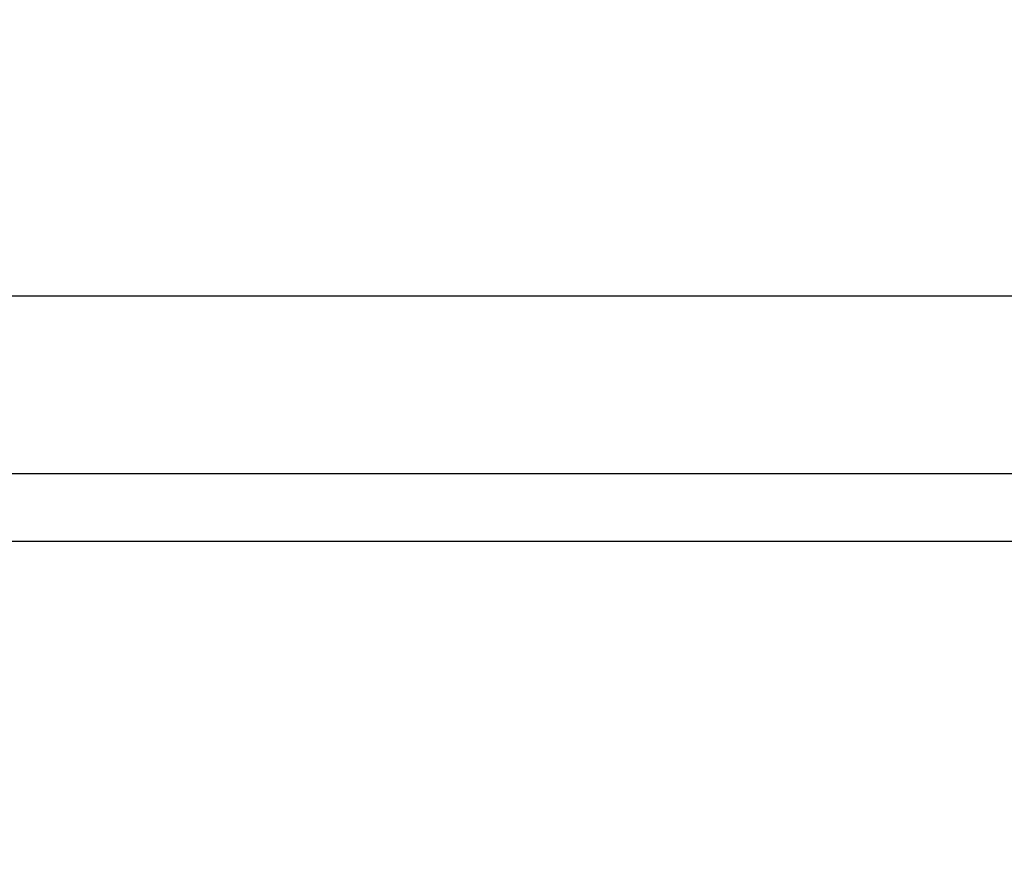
# Model space of a CAD drawing. Header units: millimetres. Extents: x 344 to 667, y 229 to 335.
# Tile 202 of 206: x 630.77 to 634.1, y 303.17 to 306.05. Entities that reach past the tile are written whole.
import ezdxf

# ---------------------------------------------------------------- set-up
doc = ezdxf.new("R2010")
doc.units = ezdxf.units.MM
doc.header["$LTSCALE"] = 0.5
doc.header["$PDMODE"] = 3
doc.header["$PDSIZE"] = 0.3125
doc.layers.get('0').update_dxf_attribs({"linetype": 'CONTINUOUS'})
doc.layers.get('Defpoints').update_dxf_attribs({"linetype": 'CONTINUOUS'})
doc.layers.add('Dim', color=6, linetype='CONTINUOUS', lineweight=13)
doc.styles.add('Verdana', font='verdana.ttf', dxfattribs={"height": 2.5})
doc.dimstyles.new('aaaaaaaa 3.0', dxfattribs={"dimtxt": 2.5, "dimasz": 2, "dimexe": 1.25, "dimexo": 0.625, "dimtad": 1, "dimzin": 9, "dimdsep": 46, "dimtxsty": 'Verdana', "dimcen": 0, "dimazin": 0, "dimtfac": 1, "dimtmove": 0, "dimatfit": 3, "dimfxl": 1, "dimlwd": 25, "dimlwe": 25, "dimarcsym": 0})

# ---------------------------------------------------------------- blocks, each defined once
blk = doc.blocks.new('*D32')
at = {"layer": 'Defpoints', "color": 0}
for p in [(549.8109, 313.125), (549.8109, 301.8325), (641.8109, 301.8325)]:
    blk.add_point(p, dxfattribs=at)
at = {"layer": 'Dim', "color": 0, "lineweight": 25}
for p, q in [((549.8109, 302.4575), (549.8109, 314.375)), ((641.8109, 302.4575), (641.8109, 314.375)), ((639.8109, 313.125), (551.8109, 313.125))]:
    blk.add_line(p, q, dxfattribs=at)
at = {"layer": 'Dim', "color": 0}
for points in [[(551.8109, 313.4583), (551.8109, 312.7917), (549.8109, 313.125)], [(639.8109, 312.7917), (639.8109, 313.4583), (641.8109, 313.125)]]:
    blk.add_solid(points, dxfattribs=at)
at = {"layer": 'Dim', "color": 0, "insert": (595.8109, 315.0504), "char_height": 2.5, "attachment_point": 5, "style": 'Verdana'}
blk.add_mtext('92', dxfattribs=at)

msp = doc.modelspace()

# ---------------------------------------------------------------- linework, layer by layer
at = {"linetype": 'Continuous'}
for p, q in [((646.5609, 305.1125), (544.6109, 305.1125)), ((544.5759, 304.5125), (647.1459, 304.5125)), ((646.0573, 304.2825), (545.5572, 304.2825))]:
    msp.add_line(p, q, dxfattribs=at)

# ---------------------------------------------------------------- dimensions: what is measured, and where the dimension line sits
at = {"layer": 'Dim'}
dim = msp.add_linear_dim(base=(549.8109, 313.125), p1=(641.8109, 301.8325), p2=(549.8109, 301.8325), dimstyle='aaaaaaaa 3.0', dxfattribs=at)
dim.commit()
dim.dimension.update_dxf_attribs({"geometry": '*D32', "text_midpoint": (595.8109, 315.0504)})

doc.saveas('drawing.dxf')
